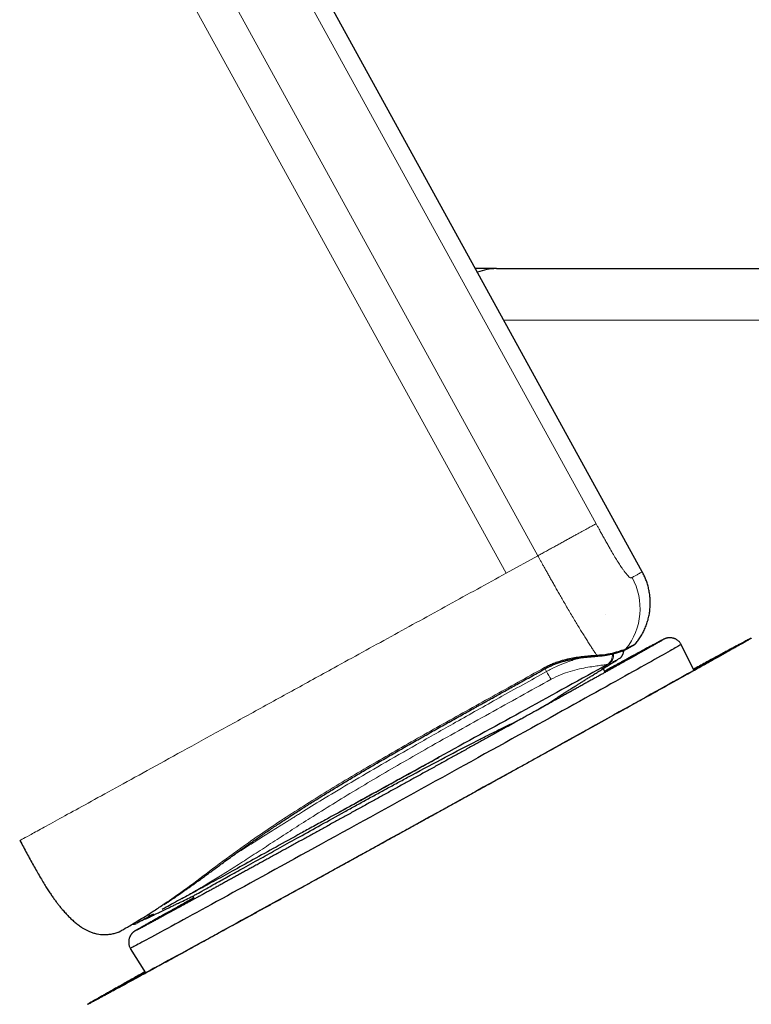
# Model space of a CAD drawing. Header units: millimetres. Extents: x 8 to 1023, y 12 to 832.
# Tile 4 of 256: x 202 to 231, y 608 to 646. Entities that reach past the tile are written whole.
import ezdxf

# ---------------------------------------------------------------- set-up
doc = ezdxf.new("R2010")
doc.units = ezdxf.units.MM

msp = doc.modelspace()

# ---------------------------------------------------------------- linework, layer by layer
at = {"color": 7, "linetype": 'Continuous', "lineweight": 30}
for p, q in [((226.468, 624.857), (173.456, 721.241)), ((220.809, 636.621), (265.309, 636.621)), ((225.051, 623.198), (225.051, 623.198)), ((228.472, 621.041), (227.974, 622.044)), ((225.548, 621.477), (225.535, 621.47)), ((225.762, 621.813), (225.768, 621.816)), ((225.034, 620.964), (224.956, 621.105)), ((225.205, 621.304), (225.151, 621.277)), ((222.4, 619.5), (222.601, 619.626)), ((209.1, 612.169), (209.04, 612.278)), ((207.113, 611.359), (207.187, 611.4)), ((206.612, 610.253), (207.196, 609.297))]:
    msp.add_line(p, q, dxfattribs=at)
at = {"color": 8, "linetype": 'Continuous', "lineweight": 0}
for p, q in [((172.869, 720.918), (224.676, 626.725)), ((170.612, 719.677), (222.419, 625.484)), ((221.187, 624.806), (169.38, 718.999)), ((267.309, 634.621), (221.097, 634.621)), ((222.419, 625.484), (221.187, 624.806)), ((222.754, 620.994), (222.696, 621.099))]:
    msp.add_line(p, q, dxfattribs=at)
at = {"color": 7, "linetype": 'Continuous', "lineweight": 30, "flags": 128}
for points in [[(227.974, 622.044), (227.971, 622.041), (227.961, 622.035), (227.944, 622.024), (227.919, 622.009), (227.887, 621.99), (227.847, 621.967), (227.801, 621.94), (227.747, 621.909), (227.686, 621.874), (227.618, 621.835), (227.543, 621.792), (227.46, 621.746), (227.371, 621.696), (227.275, 621.641), (227.172, 621.583), (227.063, 621.522), (226.946, 621.456), (226.823, 621.387), (226.694, 621.315), (226.558, 621.239), (226.415, 621.159), (226.267, 621.076), (226.112, 620.989), (225.951, 620.9), (225.785, 620.807), (225.612, 620.71), (225.434, 620.611), (225.25, 620.509), (225.061, 620.403), (224.866, 620.295), (224.666, 620.184), (224.462, 620.07), (224.252, 619.953), (224.037, 619.834), (223.818, 619.713), (223.595, 619.588), (223.367, 619.462), (223.135, 619.333), (222.899, 619.202), (222.659, 619.069), (222.415, 618.934), (222.168, 618.797), (221.918, 618.658), (221.664, 618.518), (221.407, 618.376), (221.148, 618.232), (220.886, 618.087), (220.621, 617.94), (220.354, 617.793), (220.086, 617.644), (219.815, 617.494), (219.542, 617.344), (219.268, 617.192), (218.993, 617.04), (218.716, 616.887), (218.438, 616.734), (218.16, 616.58), (217.881, 616.426), (217.602, 616.271), (217.322, 616.117), (217.043, 615.963), (216.763, 615.809), (216.484, 615.655), (216.205, 615.501)], [(228.457, 621.071), (228.509, 621.099), (228.616, 621.157), (228.715, 621.21), (228.806, 621.259), (228.89, 621.304), (228.966, 621.345), (229.035, 621.382), (229.096, 621.414), (229.149, 621.442), (229.195, 621.466), (229.232, 621.485), (229.262, 621.501), (229.284, 621.511), (229.299, 621.518), (229.305, 621.52), (229.304, 621.518), (229.294, 621.511), (229.277, 621.501), (229.252, 621.485), (229.219, 621.466), (229.178, 621.442), (229.13, 621.414), (229.074, 621.382), (229.01, 621.345), (228.938, 621.304), (228.859, 621.259), (228.772, 621.21), (228.678, 621.157), (228.576, 621.099), (228.467, 621.038), (228.35, 620.972), (228.227, 620.903), (228.096, 620.83), (227.958, 620.752), (227.814, 620.671), (227.662, 620.586), (227.504, 620.498), (227.339, 620.406), (227.167, 620.31), (226.989, 620.211), (226.805, 620.108), (226.615, 620.002), (226.419, 619.893), (226.216, 619.78), (226.008, 619.664), (225.795, 619.545), (225.576, 619.424), (225.352, 619.299), (225.122, 619.171), (224.888, 619.041), (224.648, 618.908), (224.404, 618.773), (224.156, 618.635), (223.903, 618.495), (223.646, 618.352), (223.385, 618.207), (223.12, 618.06), (222.852, 617.912), (222.58, 617.761), (222.304, 617.609), (222.026, 617.455), (221.745, 617.299), (221.461, 617.142), (221.175, 616.983), (220.887, 616.824), (220.596, 616.663), (220.303, 616.501), (220.009, 616.339), (219.713, 616.175), (219.416, 616.011), (219.118, 615.846), (218.819, 615.681), (218.519, 615.515), (218.219, 615.35), (217.919, 615.184)], [(225.017, 620.996), (225.067, 621.023), (225.194, 621.092), (225.315, 621.158), (225.43, 621.22), (225.54, 621.28), (225.643, 621.336), (225.741, 621.389), (225.833, 621.439), (225.919, 621.485), (225.999, 621.528), (226.072, 621.568), (226.14, 621.604), (226.201, 621.637), (226.256, 621.666), (226.305, 621.692), (226.347, 621.714), (226.383, 621.733), (226.413, 621.748), (226.436, 621.76), (226.453, 621.768), (226.463, 621.773), (226.467, 621.774), (226.465, 621.771), (226.456, 621.765), (226.44, 621.756), (226.418, 621.743), (226.39, 621.726), (226.355, 621.706), (226.314, 621.682), (226.267, 621.655), (226.213, 621.624), (226.153, 621.59), (226.088, 621.553)], [(224.893, 621.084), (224.893, 621.084), (224.894, 621.084), (224.898, 621.086), (224.903, 621.089), (224.913, 621.096), (224.927, 621.104), (224.945, 621.116), (224.961, 621.126), (224.979, 621.137), (224.989, 621.144), (225, 621.151), (225.011, 621.158), (225.022, 621.165), (225.032, 621.171), (225.042, 621.177), (225.059, 621.188), (225.074, 621.198), (225.086, 621.205), (225.095, 621.211), (225.102, 621.216), (225.106, 621.218), (225.107, 621.219), (225.107, 621.219)], [(216.205, 615.501), (215.928, 615.348), (215.651, 615.195), (215.375, 615.043), (215.101, 614.892), (214.828, 614.742), (214.557, 614.592), (214.287, 614.444), (214.02, 614.297), (213.755, 614.151), (213.492, 614.006), (213.232, 613.863), (212.975, 613.722), (212.721, 613.582), (212.47, 613.444), (212.222, 613.308), (211.978, 613.174), (211.737, 613.041), (211.5, 612.911), (211.267, 612.783), (211.038, 612.658), (210.814, 612.535), (210.594, 612.414), (210.378, 612.296), (210.168, 612.18), (209.962, 612.068), (209.761, 611.958), (209.565, 611.851), (209.375, 611.746), (209.19, 611.645), (209.011, 611.547), (208.837, 611.452), (208.669, 611.361), (208.507, 611.272), (208.351, 611.187), (208.201, 611.106), (208.058, 611.027), (207.92, 610.953), (207.79, 610.882), (207.665, 610.814), (207.547, 610.75), (207.436, 610.69), (207.332, 610.634), (207.235, 610.581), (207.144, 610.532), (207.06, 610.487), (206.984, 610.446), (206.914, 610.409), (206.852, 610.376), (206.796, 610.346), (206.748, 610.321), (206.707, 610.3), (206.674, 610.282), (206.647, 610.269), (206.628, 610.26), (206.617, 610.255), (206.612, 610.253), (206.612, 610.253)], [(217.919, 615.184), (217.618, 615.018), (217.318, 614.852), (217.018, 614.687), (216.718, 614.522), (216.42, 614.357), (216.122, 614.193), (215.825, 614.029), (215.53, 613.866), (215.236, 613.705), (214.944, 613.544), (214.655, 613.384), (214.367, 613.226), (214.082, 613.069), (213.799, 612.913), (213.519, 612.759), (213.242, 612.607), (212.968, 612.456), (212.697, 612.307), (212.43, 612.16), (212.167, 612.016), (211.907, 611.873), (211.652, 611.733), (211.4, 611.595), (211.154, 611.459), (210.911, 611.327), (210.674, 611.196), (210.441, 611.069), (210.214, 610.944), (209.991, 610.822), (209.774, 610.703), (209.563, 610.588), (209.357, 610.475), (209.157, 610.366), (208.963, 610.26), (208.775, 610.157), (208.594, 610.058), (208.418, 609.962), (208.249, 609.87), (208.087, 609.781), (207.931, 609.696), (207.782, 609.615), (207.64, 609.538), (207.505, 609.465), (207.377, 609.395), (207.256, 609.33), (207.142, 609.268), (207.036, 609.211), (206.937, 609.158), (206.846, 609.108), (206.762, 609.063), (206.686, 609.023), (206.617, 608.986), (206.556, 608.954), (206.503, 608.926), (206.457, 608.902), (206.419, 608.882), (206.389, 608.867), (206.367, 608.856), (206.353, 608.85), (206.347, 608.848), (206.348, 608.85), (206.358, 608.856), (206.375, 608.867), (206.4, 608.882), (206.433, 608.902), (206.474, 608.926), (206.522, 608.954), (206.578, 608.986), (206.642, 609.023), (206.714, 609.063), (206.793, 609.108), (206.88, 609.158), (206.974, 609.211), (207.076, 609.268), (207.178, 609.326)], [(208.035, 611.588), (207.971, 611.554), (207.91, 611.521), (207.855, 611.492), (207.806, 611.466), (207.764, 611.444), (207.728, 611.425), (207.698, 611.41), (207.675, 611.398), (207.658, 611.39), (207.648, 611.385), (207.644, 611.384), (207.647, 611.387), (207.656, 611.393), (207.671, 611.403), (207.693, 611.416), (207.721, 611.432), (207.756, 611.453), (207.797, 611.476), (207.845, 611.504), (207.898, 611.534), (207.958, 611.569), (208.025, 611.606), (208.097, 611.647), (208.176, 611.692), (208.26, 611.739), (208.351, 611.79), (208.448, 611.845), (208.55, 611.902), (208.658, 611.963), (208.773, 612.027), (208.892, 612.094), (209.018, 612.164), (209.081, 612.2)]]:
    msp.add_lwpolyline(points, dxfattribs=at)
at = {"color": 7, "linetype": 'Continuous', "lineweight": 30}
for centre, radius, start, end in [((220.809, 634.621), 2, 90, 111.5435), ((290.998, 501.53), 136.48, 117.87317, 118.91198), ((274.759, 493.115), 136.001, 118.87769, 119.92295)]:
    msp.add_arc(centre, radius, start, end, dxfattribs=at)
at = {"color": 8, "linetype": 'Continuous', "lineweight": 0}
for centre, radius, start, end in [((223.883, 623.434), 2.5, 321.2398, 28.8552), ((225.632, 621.977), 0.199, 275.4417, 321.1802), ((224.908, 621.612), 0.4, 298.9863, 9.1292), ((222.792, 621.198), 0.151, 205.2278, 224.2854), ((228.108, 623.92), 6.101, 208.656, 211.9533)]:
    msp.add_arc(centre, radius, start, end, dxfattribs=at)
at = {"color": 7, "linetype": 'Continuous', "lineweight": 30}
for points, knots in [([(220.805, 636.621), (220.761, 636.621), (220.618, 636.621), (220.367, 636.621), (220.142, 636.621), (220.016, 636.621), (219.997, 636.621)], [0, 0, 0, 0, 0.167418, 0.549461, 0.931326, 1, 1, 1, 1]), ([(226.223, 622.084), (226.258, 622.128), (226.331, 622.222), (226.43, 622.377), (226.521, 622.545), (226.6, 622.72), (226.665, 622.902), (226.715, 623.089), (226.752, 623.278), (226.773, 623.469), (226.78, 623.659), (226.772, 623.847), (226.751, 624.031), (226.716, 624.211), (226.67, 624.384), (226.613, 624.55), (226.546, 624.708), (226.494, 624.808), (226.468, 624.857)], [0, 0, 0, 0, 0.057322, 0.121384, 0.186068, 0.251191, 0.316563, 0.381991, 0.447279, 0.512235, 0.576673, 0.640415, 0.703294, 0.765159, 0.825873, 0.885316, 0.943387, 1, 1, 1, 1]), ([(230.695, 622.287), (230.694, 622.286), (230.694, 622.284), (230.674, 622.272), (230.64, 622.251), (230.59, 622.221), (230.525, 622.184), (230.446, 622.138), (230.353, 622.085), (230.245, 622.024), (230.123, 621.954), (229.984, 621.876), (229.831, 621.789), (229.663, 621.695), (229.481, 621.592), (229.285, 621.482), (229.075, 621.365), (228.852, 621.24), (228.616, 621.108), (228.367, 620.969), (228.105, 620.823), (227.832, 620.67), (227.548, 620.512), (227.255, 620.349), (226.952, 620.18), (226.639, 620.006), (226.314, 619.826), (225.976, 619.638), (225.627, 619.444), (225.268, 619.245), (224.901, 619.041), (224.524, 618.832), (224.14, 618.619), (223.749, 618.402), (223.351, 618.182), (222.947, 617.957), (222.536, 617.73), (222.12, 617.5), (221.701, 617.268), (221.281, 617.035), (220.858, 616.802), (220.433, 616.566), (220.001, 616.328), (219.564, 616.086), (219.122, 615.842), (218.678, 615.597), (218.233, 615.351), (217.788, 615.105), (217.342, 614.86), (216.898, 614.614), (216.455, 614.37), (216.014, 614.127), (215.575, 613.885), (215.138, 613.644), (214.708, 613.407), (214.283, 613.173), (213.866, 612.943), (213.452, 612.716), (213.042, 612.49), (212.634, 612.265), (212.229, 612.043), (211.832, 611.824), (211.441, 611.61), (211.059, 611.4), (210.684, 611.194), (210.442, 611.061), (210.321, 610.995)], [0, 0, 0, 0, 0.012874, 0.028572, 0.04428, 0.059996, 0.075719, 0.091166, 0.106617, 0.12207, 0.137525, 0.153296, 0.169067, 0.184838, 0.200608, 0.216378, 0.232146, 0.247913, 0.263644, 0.279373, 0.295102, 0.310828, 0.326554, 0.341997, 0.35744, 0.372881, 0.388322, 0.404077, 0.419831, 0.435585, 0.451338, 0.467091, 0.482843, 0.498596, 0.514314, 0.530032, 0.54575, 0.561469, 0.577188, 0.592627, 0.608067, 0.623507, 0.638948, 0.654705, 0.670464, 0.686223, 0.701984, 0.717746, 0.73351, 0.749275, 0.765007, 0.780741, 0.796475, 0.812211, 0.827947, 0.843403, 0.858859, 0.874313, 0.889767, 0.905533, 0.921295, 0.937053, 0.952804, 0.968547, 0.98428, 1, 1, 1, 1]), ([(227.974, 622.044), (227.966, 622.058), (227.951, 622.084), (227.923, 622.121), (227.893, 622.154), (227.86, 622.185), (227.826, 622.211), (227.789, 622.235), (227.752, 622.254), (227.714, 622.271), (227.676, 622.283), (227.638, 622.293), (227.6, 622.299), (227.565, 622.302), (227.531, 622.303), (227.501, 622.302), (227.474, 622.299), (227.45, 622.295), (227.429, 622.291), (227.412, 622.287), (227.396, 622.283), (227.382, 622.279), (227.37, 622.274), (227.358, 622.27), (227.348, 622.266), (227.338, 622.262), (227.328, 622.258), (227.318, 622.253), (227.306, 622.248), (227.288, 622.239), (227.266, 622.228), (227.238, 622.214), (227.209, 622.199), (227.177, 622.182), (227.141, 622.163), (227.102, 622.143), (227.059, 622.12), (227.013, 622.095), (226.963, 622.069), (226.91, 622.04), (226.853, 622.01), (226.792, 621.977), (226.728, 621.942), (226.66, 621.906), (226.589, 621.867), (226.514, 621.827), (226.436, 621.784), (226.354, 621.74), (226.269, 621.694), (226.18, 621.646), (226.088, 621.596), (225.992, 621.544), (225.893, 621.49), (225.791, 621.434), (225.686, 621.377), (225.577, 621.318), (225.465, 621.257), (225.35, 621.194), (225.232, 621.129), (225.119, 621.067), (225.044, 621.026), (225.01, 621.008)], [0, 0, 0, 0, 0.005409, 0.010841, 0.016182, 0.021435, 0.026603, 0.031683, 0.036675, 0.041573, 0.046368, 0.051047, 0.055587, 0.059949, 0.064085, 0.067943, 0.071509, 0.074827, 0.077995, 0.081135, 0.084369, 0.087815, 0.091636, 0.096017, 0.101192, 0.107468, 0.115289, 0.125349, 0.138891, 0.158734, 0.196677, 0.224991, 0.252086, 0.280755, 0.30865, 0.336125, 0.363355, 0.390429, 0.417399, 0.444296, 0.47114, 0.497945, 0.52472, 0.551473, 0.578207, 0.604927, 0.631635, 0.658333, 0.685024, 0.711708, 0.738387, 0.76506, 0.79173, 0.818397, 0.84506, 0.871721, 0.89838, 0.925037, 0.951692, 0.978345, 1, 1, 1, 1]), ([(230.695, 622.287), (230.693, 622.287), (230.687, 622.285), (230.66, 622.272), (230.618, 622.251), (230.561, 622.221), (230.49, 622.184), (230.403, 622.138), (230.303, 622.085), (230.189, 622.024), (230.059, 621.954), (229.915, 621.876), (229.754, 621.789), (229.58, 621.695), (229.391, 621.592), (229.188, 621.482), (228.972, 621.365), (228.742, 621.239), (228.568, 621.145), (228.468, 621.09), (228.452, 621.081)], [0, 0, 0, 0, 0.05824, 0.116526, 0.174851, 0.233207, 0.291586, 0.348942, 0.40631, 0.463688, 0.521072, 0.57963, 0.638188, 0.696746, 0.755302, 0.813853, 0.872401, 0.930943, 0.989352, 1, 1, 1, 1]), ([(227.254, 622.214), (227.254, 622.214), (227.254, 622.214), (227.253, 622.213), (227.248, 622.211), (227.24, 622.206), (227.228, 622.198), (227.211, 622.188), (227.19, 622.176), (227.165, 622.161), (227.135, 622.144), (227.101, 622.125), (227.063, 622.103), (227.021, 622.079), (226.976, 622.053), (226.926, 622.025), (226.872, 621.994), (226.815, 621.962), (226.754, 621.927), (226.69, 621.891), (226.621, 621.852), (226.549, 621.812), (226.474, 621.769), (226.395, 621.725), (226.312, 621.678), (226.226, 621.63), (226.136, 621.58), (226.043, 621.528), (225.947, 621.474), (225.847, 621.418), (225.744, 621.36), (225.638, 621.301), (225.528, 621.239), (225.415, 621.177), (225.299, 621.112), (225.18, 621.045), (225.058, 620.977), (224.933, 620.908), (224.805, 620.836), (224.674, 620.763), (224.54, 620.689), (224.404, 620.613), (224.264, 620.535), (224.122, 620.456), (223.977, 620.375), (223.83, 620.294), (223.68, 620.21), (223.527, 620.125), (223.373, 620.039), (223.215, 619.952), (223.056, 619.864), (222.894, 619.774), (222.73, 619.683), (222.564, 619.59), (222.396, 619.497), (222.225, 619.403), (222.053, 619.307), (221.879, 619.211), (221.703, 619.113), (221.526, 619.015), (221.346, 618.916), (221.166, 618.815), (220.983, 618.714), (220.799, 618.612), (220.614, 618.51), (220.427, 618.407), (220.239, 618.303), (220.05, 618.198), (219.86, 618.093), (219.669, 617.987), (219.476, 617.88), (219.283, 617.774), (219.089, 617.666), (218.894, 617.559), (218.699, 617.451), (218.503, 617.342), (218.306, 617.234), (218.109, 617.125), (217.911, 617.016), (217.713, 616.906), (217.515, 616.797), (217.317, 616.687), (217.119, 616.578), (216.92, 616.468), (216.722, 616.359), (216.524, 616.25), (216.326, 616.14), (216.128, 616.031), (215.931, 615.922), (215.734, 615.814), (215.537, 615.705), (215.341, 615.597), (215.146, 615.49), (214.951, 615.383), (214.758, 615.276), (214.565, 615.17), (214.373, 615.064), (214.182, 614.959), (213.992, 614.854), (213.803, 614.75), (213.616, 614.647), (213.429, 614.544), (213.244, 614.443), (213.061, 614.342), (212.879, 614.242), (212.699, 614.143), (212.52, 614.044), (212.343, 613.947), (212.168, 613.851), (211.994, 613.755), (211.823, 613.661), (211.653, 613.568), (211.485, 613.476), (211.352, 613.403), (211.246, 613.344), (211.14, 613.286), (211.005, 613.212), (210.846, 613.125), (210.689, 613.039), (210.535, 612.954), (210.383, 612.871), (210.234, 612.789), (210.087, 612.709), (209.943, 612.63), (209.801, 612.553), (209.663, 612.477), (209.527, 612.402), (209.394, 612.329), (209.264, 612.258), (209.136, 612.189), (209.012, 612.121), (208.891, 612.055), (208.772, 611.99), (208.657, 611.927), (208.545, 611.866), (208.437, 611.807), (208.331, 611.749), (208.229, 611.694), (208.13, 611.64), (208.035, 611.588), (207.942, 611.538), (207.854, 611.49), (207.768, 611.443), (207.687, 611.399), (207.609, 611.357), (207.534, 611.316), (207.463, 611.278), (207.396, 611.242), (207.332, 611.207), (207.272, 611.175), (207.216, 611.145), (207.163, 611.117), (207.114, 611.091), (207.069, 611.067), (207.028, 611.045), (206.991, 611.025), (206.958, 611.008), (206.929, 610.993), (206.905, 610.98), (206.885, 610.97), (206.87, 610.962), (206.86, 610.957), (206.855, 610.954), (206.852, 610.953), (206.853, 610.954), (206.853, 610.954)], [0, 0, 0, 0, 0.000043, 0.003326, 0.007232, 0.011749, 0.016801, 0.022268, 0.028029, 0.033986, 0.040072, 0.046242, 0.052468, 0.058733, 0.065025, 0.071336, 0.077661, 0.083997, 0.090341, 0.096692, 0.103047, 0.109406, 0.115768, 0.122133, 0.1285, 0.134869, 0.141239, 0.147611, 0.153984, 0.160357, 0.166731, 0.173106, 0.179482, 0.185858, 0.192234, 0.198611, 0.204989, 0.211366, 0.217744, 0.224122, 0.2305, 0.236879, 0.243258, 0.249637, 0.256016, 0.262395, 0.268774, 0.275154, 0.281533, 0.287913, 0.294292, 0.300672, 0.307052, 0.313432, 0.319812, 0.326192, 0.332572, 0.338952, 0.345332, 0.351713, 0.358093, 0.364473, 0.370853, 0.377234, 0.383614, 0.389995, 0.396375, 0.402756, 0.409136, 0.415517, 0.421897, 0.428278, 0.434658, 0.441039, 0.447419, 0.4538, 0.46018, 0.466561, 0.472942, 0.479322, 0.485703, 0.492084, 0.498464, 0.504845, 0.511225, 0.517606, 0.523987, 0.530367, 0.536748, 0.543128, 0.549509, 0.55589, 0.56227, 0.568651, 0.575031, 0.581412, 0.587792, 0.594173, 0.600553, 0.606934, 0.613314, 0.619695, 0.626075, 0.632456, 0.638836, 0.645216, 0.651597, 0.657977, 0.664357, 0.670737, 0.677117, 0.683498, 0.689878, 0.696258, 0.698923, 0.702281, 0.70866, 0.71504, 0.72142, 0.7278, 0.734179, 0.740559, 0.746938, 0.753317, 0.759696, 0.766075, 0.772454, 0.778832, 0.785211, 0.791589, 0.797967, 0.804345, 0.810722, 0.817099, 0.823476, 0.829852, 0.836228, 0.842603, 0.848977, 0.855351, 0.861724, 0.868096, 0.874467, 0.880836, 0.887204, 0.89357, 0.899933, 0.906294, 0.912651, 0.919004, 0.925351, 0.931691, 0.938022, 0.94434, 0.950642, 0.956921, 0.963167, 0.969366, 0.975492, 0.981507, 0.986759, 0.991619, 0.995934, 0.999591, 1, 1, 1, 1]), ([(224.703, 621.622), (224.852, 621.637), (225.149, 621.666), (225.481, 621.751), (225.703, 621.827), (225.759, 621.844), (225.787, 621.852)], [0, 0, 0, 0, 0.253036, 0.504228, 0.753082, 1, 1, 1, 1]), ([(225.774, 621.819), (225.78, 621.823), (225.793, 621.83), (225.812, 621.84), (225.829, 621.849), (225.844, 621.858), (225.859, 621.866), (225.872, 621.873), (225.883, 621.879), (225.894, 621.885), (225.903, 621.89), (225.912, 621.895), (225.92, 621.9), (225.929, 621.904), (225.937, 621.909), (225.945, 621.913), (225.953, 621.918), (225.961, 621.922), (225.968, 621.926), (225.982, 621.933), (226, 621.943), (226.021, 621.955), (226.042, 621.966), (226.059, 621.976), (226.073, 621.984), (226.085, 621.99), (226.096, 621.996), (226.106, 622.002), (226.115, 622.007), (226.123, 622.011), (226.128, 622.014), (226.132, 622.016), (226.134, 622.017), (226.136, 622.019), (226.139, 622.02), (226.141, 622.021), (226.143, 622.022), (226.146, 622.024), (226.148, 622.025), (226.149, 622.026), (226.151, 622.027), (226.152, 622.027), (226.153, 622.028), (226.154, 622.028), (226.154, 622.028), (226.154, 622.028)], [0, 0, 0, 0, 0.027597, 0.053816, 0.078655, 0.102116, 0.124198, 0.144901, 0.163158, 0.18019, 0.195996, 0.210576, 0.223931, 0.239193, 0.253659, 0.268228, 0.2829, 0.297674, 0.312552, 0.327533, 0.375001, 0.422836, 0.470671, 0.518506, 0.553295, 0.588084, 0.622872, 0.657375, 0.690544, 0.722285, 0.752599, 0.762836, 0.774122, 0.786742, 0.800696, 0.815983, 0.832295, 0.849893, 0.868778, 0.888949, 0.910857, 0.934104, 0.95869, 0.984615, 1, 1, 1, 1]), ([(226.152, 622.028), (226.166, 622.035), (226.193, 622.05), (226.213, 622.073), (226.223, 622.083)], [0, 0, 0, 0, 0.522426, 1, 1, 1, 1]), ([(222.605, 619.619), (222.618, 619.628), (222.654, 619.65), (222.72, 619.692), (222.798, 619.741), (222.878, 619.792), (222.957, 619.843), (223.035, 619.893), (223.103, 619.938), (223.161, 619.975), (223.205, 620.004), (223.241, 620.028), (223.267, 620.045), (223.286, 620.057), (223.301, 620.067), (223.315, 620.076), (223.33, 620.086), (223.344, 620.095), (223.355, 620.102), (223.36, 620.105), (223.359, 620.105), (223.365, 620.108), (223.374, 620.115), (223.39, 620.125), (223.412, 620.139), (223.441, 620.158), (223.476, 620.18), (223.52, 620.208), (223.572, 620.241), (223.634, 620.28), (223.704, 620.323), (223.782, 620.372), (223.867, 620.425), (223.96, 620.483), (224.059, 620.545), (224.166, 620.613), (224.281, 620.685), (224.405, 620.762), (224.537, 620.845), (224.678, 620.933), (224.826, 621.026), (224.981, 621.123), (225.143, 621.225), (225.312, 621.33), (225.443, 621.412), (225.519, 621.458), (225.536, 621.468)], [0, 0, 0, 0, 0.009386, 0.02512, 0.041383, 0.056664, 0.071126, 0.084973, 0.098439, 0.10733, 0.11547, 0.12227, 0.126512, 0.13005, 0.132932, 0.135374, 0.13987, 0.143945, 0.147718, 0.152232, 0.157034, 0.162902, 0.169931, 0.180665, 0.193381, 0.208099, 0.224833, 0.24359, 0.267008, 0.29298, 0.321509, 0.352599, 0.386255, 0.421809, 0.45984, 0.50035, 0.543339, 0.589658, 0.63855, 0.690015, 0.744054, 0.800668, 0.858777, 0.919368, 0.98244, 1, 1, 1, 1]), ([(222.656, 621.134), (222.712, 621.164), (222.824, 621.224), (222.998, 621.3), (223.204, 621.377), (223.442, 621.449), (223.709, 621.511), (223.972, 621.557), (224.228, 621.589), (224.474, 621.611), (224.627, 621.618), (224.703, 621.622)], [0, 0, 0, 0, 0.0830125, 0.16548, 0.2477888, 0.3714938, 0.4959758, 0.6213514, 0.7474309, 0.8738174, 1, 1, 1, 1]), ([(222.684, 621.093), (222.719, 621.111), (222.791, 621.151), (222.909, 621.207), (223.038, 621.262), (223.18, 621.315), (223.334, 621.366), (223.484, 621.408), (223.627, 621.444), (223.762, 621.473), (223.901, 621.498), (224.044, 621.521), (224.189, 621.54), (224.337, 621.556), (224.486, 621.569), (224.583, 621.576), (224.633, 621.579)], [0, 0, 0, 0, 0.0538, 0.112884, 0.17728, 0.247007, 0.322073, 0.402477, 0.46629, 0.533111, 0.602955, 0.675855, 0.751874, 0.831117, 0.913746, 1, 1, 1, 1]), ([(224.633, 621.58), (224.671, 621.583), (224.748, 621.589), (224.856, 621.6), (224.954, 621.613), (225.04, 621.625), (225.115, 621.638), (225.179, 621.649), (225.234, 621.66), (225.279, 621.67), (225.318, 621.679), (225.352, 621.687), (225.381, 621.695), (225.408, 621.702), (225.432, 621.708), (225.454, 621.714), (225.474, 621.72), (225.495, 621.726), (225.516, 621.733), (225.539, 621.74), (225.564, 621.748), (225.588, 621.757), (225.611, 621.765), (225.63, 621.772), (225.645, 621.777), (225.649, 621.778), (225.65, 621.779)], [0, 0, 0, 0, 0.064302, 0.129783, 0.190446, 0.246241, 0.297143, 0.343143, 0.384248, 0.420471, 0.451922, 0.480791, 0.508017, 0.533603, 0.557556, 0.579889, 0.600608, 0.621425, 0.647898, 0.680435, 0.719, 0.763546, 0.814014, 0.870325, 0.932371, 1, 1, 1, 1]), ([(225.559, 621.483), (225.57, 621.49), (225.59, 621.503), (225.619, 621.526), (225.644, 621.551), (225.666, 621.576), (225.684, 621.601), (225.698, 621.623), (225.708, 621.642), (225.716, 621.658), (225.722, 621.673), (225.733, 621.701), (225.745, 621.745), (225.752, 621.785), (225.752, 621.807), (225.752, 621.808)], [0, 0, 0, 0, 0.165077, 0.312574, 0.442462, 0.554729, 0.649394, 0.72654, 0.773025, 0.809963, 0.837762, 0.857465, 0.925952, 0.995814, 1, 1, 1, 1]), ([(225.671, 621.782), (225.675, 621.782), (225.692, 621.785), (225.717, 621.793), (225.749, 621.805), (225.767, 621.815), (225.776, 621.82)], [0, 0, 0, 0, 0.090008, 0.359888, 0.663319, 1, 1, 1, 1]), ([(207.932, 611.954), (207.942, 611.961), (207.97, 611.979), (208.014, 612.008), (208.057, 612.037), (208.092, 612.06), (208.12, 612.079), (208.15, 612.099), (208.185, 612.123), (208.228, 612.152), (208.279, 612.186), (208.334, 612.224), (208.393, 612.264), (208.454, 612.306), (208.53, 612.358), (208.621, 612.422), (208.73, 612.498), (208.843, 612.578), (208.957, 612.659), (209.069, 612.74), (209.181, 612.82), (209.307, 612.912), (209.448, 613.015), (209.608, 613.133), (209.773, 613.254), (209.947, 613.382), (210.129, 613.515), (210.332, 613.664), (210.553, 613.825), (210.792, 613.997), (211.033, 614.169), (211.311, 614.365), (211.632, 614.587), (211.997, 614.836), (212.371, 615.087), (212.754, 615.339), (213.144, 615.592), (213.54, 615.844), (213.956, 616.104), (214.391, 616.372), (214.846, 616.648), (215.306, 616.924), (215.771, 617.2), (216.251, 617.481), (216.744, 617.766), (217.251, 618.057), (217.761, 618.348), (218.273, 618.637), (218.783, 618.924), (219.205, 619.159), (219.537, 619.344), (219.78, 619.48), (219.982, 619.592), (220.147, 619.683), (220.278, 619.757), (220.421, 619.836), (220.574, 619.921), (220.746, 620.016), (220.936, 620.122), (221.146, 620.238), (221.37, 620.362), (221.607, 620.494), (221.857, 620.633), (222.121, 620.779), (222.398, 620.933), (222.587, 621.039), (222.684, 621.093)], [0, 0, 0, 0, 0.00367, 0.009883, 0.015147, 0.018619, 0.02158, 0.024795, 0.028465, 0.033427, 0.039033, 0.045107, 0.051374, 0.057832, 0.064481, 0.075031, 0.086035, 0.097376, 0.108475, 0.119255, 0.129714, 0.139841, 0.154261, 0.168234, 0.182592, 0.197385, 0.212612, 0.228271, 0.247083, 0.265684, 0.284016, 0.302068, 0.327928, 0.353697, 0.379512, 0.405333, 0.431131, 0.456889, 0.482594, 0.510839, 0.539067, 0.567296, 0.595544, 0.623806, 0.653808, 0.68383, 0.713857, 0.743885, 0.773841, 0.80328, 0.817567, 0.831706, 0.845708, 0.852715, 0.860354, 0.868626, 0.87753, 0.887066, 0.898453, 0.910624, 0.923579, 0.937314, 0.951827, 0.967115, 0.983174, 1, 1, 1, 1]), ([(225.149, 621.279), (224.085, 620.693), (221.957, 619.523), (219.831, 618.354), (218.768, 617.769)], [0, 0, 0, 0, 0.500018, 1, 1, 1, 1]), ([(209.04, 612.278), (209.046, 612.281), (209.06, 612.289), (209.192, 612.363), (209.466, 612.517), (209.887, 612.751), (210.42, 613.048), (211.02, 613.382), (211.7, 613.76), (212.428, 614.165), (213.177, 614.581), (214.012, 615.045), (214.749, 615.455), (215.348, 615.787), (215.782, 616.026), (216.219, 616.265), (216.657, 616.504), (217.095, 616.741), (217.82, 617.132), (218.826, 617.666), (219.688, 618.12), (220.166, 618.363), (220.304, 618.432), (220.527, 618.543), (220.848, 618.701), (221.24, 618.893), (221.588, 619.062), (221.785, 619.162), (221.857, 619.198)], [0, 0, 0, 0, 0.0404365, 0.0903878, 0.1498482, 0.2188111, 0.2700962, 0.325608, 0.3853452, 0.4329374, 0.4829078, 0.5352561, 0.5899818, 0.6150541, 0.6400397, 0.6649389, 0.6897516, 0.7144781, 0.7391185, 0.8124525, 0.8850188, 0.8907081, 0.8990442, 0.9100273, 0.9314638, 0.9588542, 0.9850258, 1, 1, 1, 1]), ([(218.768, 617.769), (218.325, 617.524), (217.482, 617.059), (216.29, 616.397), (215.431, 615.925), (214.867, 615.616), (214.556, 615.446), (214.261, 615.284), (213.981, 615.131), (213.717, 614.986), (213.468, 614.85), (212.981, 614.581), (212.275, 614.189), (211.383, 613.696), (210.568, 613.247), (209.833, 612.845), (209.17, 612.483), (208.798, 612.277), (208.613, 612.175)], [0, 0, 0, 0, 0.118807, 0.225733, 0.320853, 0.350246, 0.378318, 0.405075, 0.430524, 0.454673, 0.477531, 0.499111, 0.590321, 0.67729, 0.760811, 0.841775, 0.921159, 1, 1, 1, 1]), ([(214.643, 615.5), (214.697, 615.53), (214.888, 615.635), (215.253, 615.836), (215.737, 616.102), (216.259, 616.389), (216.781, 616.677), (217.305, 616.965), (217.83, 617.253), (218.256, 617.488), (218.507, 617.626), (218.583, 617.668)], [0, 0, 0, 0, 0.041702, 0.147327, 0.279843, 0.412388, 0.544949, 0.677495, 0.809993, 0.942483, 1, 1, 1, 1]), ([(202.335, 614.437), (202.38, 614.353), (202.468, 614.188), (202.599, 613.944), (202.728, 613.705), (202.855, 613.474), (202.98, 613.25), (203.103, 613.037), (203.224, 612.834), (203.337, 612.652), (203.442, 612.488), (203.538, 612.344), (203.629, 612.213), (203.716, 612.092), (203.8, 611.98), (203.886, 611.87), (203.983, 611.752), (204.093, 611.626), (204.216, 611.494), (204.344, 611.37), (204.475, 611.254), (204.61, 611.148), (204.733, 611.063), (204.847, 610.996), (204.952, 610.941), (205.068, 610.889), (205.195, 610.845), (205.325, 610.812), (205.456, 610.792), (205.588, 610.783), (205.727, 610.788), (205.873, 610.806), (206.027, 610.84), (206.13, 610.875), (206.183, 610.892)], [0, 0, 0, 0, 0.050073, 0.098666, 0.146187, 0.192626, 0.237744, 0.281194, 0.322606, 0.36164, 0.39443, 0.424918, 0.452993, 0.478586, 0.502944, 0.527307, 0.551616, 0.583657, 0.615364, 0.646612, 0.677294, 0.707325, 0.736977, 0.756275, 0.777097, 0.799343, 0.822951, 0.847921, 0.869835, 0.892867, 0.91718, 0.942985, 0.970517, 1, 1, 1, 1]), ([(206.155, 610.883), (206.172, 610.892), (206.206, 610.91), (206.475, 611.06), (206.902, 611.315), (207.375, 611.603), (207.751, 611.858), (207.881, 611.946)], [0, 0, 0, 0, 0.219166, 0.440246, 0.661637, 0.883365, 1, 1, 1, 1]), ([(209.076, 612.213), (209.067, 612.208), (209.016, 612.18), (208.926, 612.13), (208.807, 612.063), (208.69, 611.998), (208.577, 611.935), (208.467, 611.873), (208.36, 611.813), (208.256, 611.756), (208.156, 611.699), (208.059, 611.645), (207.965, 611.593), (207.875, 611.542), (207.788, 611.493), (207.705, 611.446), (207.625, 611.401), (207.549, 611.358), (207.476, 611.317), (207.407, 611.278), (207.341, 611.241), (207.279, 611.206), (207.22, 611.173), (207.165, 611.142), (207.114, 611.113), (207.066, 611.086), (207.022, 611.06), (206.982, 611.037), (206.945, 611.016), (206.912, 610.997), (206.882, 610.979), (206.855, 610.963), (206.83, 610.949), (206.811, 610.937), (206.795, 610.927), (206.783, 610.919), (206.773, 610.912), (206.764, 610.906), (206.754, 610.899), (206.744, 610.891), (206.734, 610.883), (206.722, 610.873), (206.71, 610.862), (206.696, 610.849), (206.681, 610.833), (206.665, 610.815), (206.648, 610.793), (206.629, 610.766), (206.611, 610.736), (206.594, 610.701), (206.578, 610.663), (206.566, 610.623), (206.557, 610.581), (206.551, 610.538), (206.549, 610.494), (206.551, 610.45), (206.557, 610.406), (206.567, 610.362), (206.582, 610.317), (206.598, 610.28), (206.609, 610.26), (206.613, 610.254)], [0, 0, 0, 0, 0.00566, 0.032272, 0.058885, 0.0855, 0.112116, 0.138733, 0.165353, 0.191974, 0.218598, 0.245225, 0.271854, 0.298488, 0.325125, 0.351768, 0.378416, 0.405072, 0.431736, 0.45841, 0.485097, 0.5118, 0.538523, 0.56527, 0.592051, 0.618874, 0.645756, 0.67272, 0.699801, 0.727058, 0.754595, 0.782607, 0.811531, 0.842575, 0.862116, 0.878403, 0.887615, 0.895267, 0.901445, 0.906544, 0.91087, 0.914668, 0.918142, 0.921473, 0.924793, 0.928228, 0.931923, 0.935972, 0.940386, 0.945092, 0.949989, 0.955004, 0.960093, 0.965228, 0.970394, 0.97558, 0.980781, 0.985992, 0.991758, 0.997428, 1, 1, 1, 1]), ([(207.189, 611.397), (207.189, 611.397), (207.19, 611.397), (207.193, 611.397), (207.197, 611.398), (207.203, 611.399), (207.21, 611.401), (207.219, 611.404), (207.23, 611.408), (207.241, 611.412), (207.255, 611.417), (207.269, 611.424), (207.285, 611.431), (207.303, 611.439), (207.321, 611.448), (207.341, 611.457), (207.363, 611.467), (207.386, 611.479), (207.41, 611.49), (207.435, 611.503), (207.46, 611.515), (207.483, 611.526), (207.508, 611.538), (207.541, 611.554), (207.584, 611.576), (207.641, 611.603), (207.71, 611.637), (207.792, 611.676), (207.886, 611.722), (207.992, 611.773), (208.11, 611.83), (208.238, 611.892), (208.376, 611.958), (208.644, 612.087), (208.866, 612.194), (209.04, 612.278)], [0, 0, 0, 0, 0.033939, 0.086091, 0.135888, 0.191556, 0.243958, 0.293097, 0.338978, 0.382441, 0.422523, 0.459233, 0.492581, 0.522583, 0.54926, 0.572641, 0.592666, 0.609543, 0.623389, 0.634414, 0.643035, 0.646709, 0.652418, 0.659559, 0.669118, 0.682095, 0.69787, 0.716442, 0.737811, 0.761977, 0.788434, 0.81759, 0.849347, 0.881731, 1, 1, 1, 1]), ([(208.609, 612.182), (208.388, 612.06), (208.101, 611.902), (207.9, 611.792), (207.854, 611.766)], [0, 0, 0, 0, 0.769818, 1, 1, 1, 1]), ([(207.517, 611.581), (207.36, 611.495), (207.045, 611.322), (206.854, 611.216), (206.861, 611.22), (206.864, 611.222)], [0, 0, 0, 0, 0.386902, 0.773965, 1, 1, 1, 1]), ([(206.699, 611.195), (206.701, 611.195), (206.717, 611.193), (206.748, 611.193), (206.794, 611.197), (206.825, 611.205), (206.841, 611.209)], [0, 0, 0, 0, 0.036055, 0.337914, 0.660648, 1, 1, 1, 1]), ([(207.043, 611.318), (207.055, 611.325), (207.079, 611.338), (207.102, 611.351), (207.114, 611.357)], [0, 0, 0, 0, 0.5, 1, 1, 1, 1]), ([(210.321, 610.995), (210.207, 610.932), (209.978, 610.807), (209.646, 610.625), (209.322, 610.447), (209.008, 610.275), (208.705, 610.109), (208.413, 609.949), (208.134, 609.796), (207.864, 609.649), (207.603, 609.507), (207.352, 609.369), (207.11, 609.237), (206.88, 609.112), (206.662, 608.993), (206.456, 608.881), (206.262, 608.776), (206.082, 608.678), (205.914, 608.587), (205.759, 608.503), (205.617, 608.427), (205.489, 608.358), (205.374, 608.297), (205.273, 608.243), (205.188, 608.197), (205.118, 608.161), (205.062, 608.131), (205.017, 608.108), (204.985, 608.092), (204.963, 608.082), (204.959, 608.081), (204.957, 608.08)], [0, 0, 0, 0, 0.035124, 0.070248, 0.105372, 0.140496, 0.17562, 0.210116, 0.244613, 0.279109, 0.313605, 0.348806, 0.384006, 0.419206, 0.454406, 0.489607, 0.524807, 0.560007, 0.595207, 0.630406, 0.665606, 0.700806, 0.736005, 0.771205, 0.806404, 0.838671, 0.870937, 0.903203, 0.935469, 0.967735, 1, 1, 1, 1]), ([(207.172, 609.336), (207.114, 609.303), (206.976, 609.226), (206.772, 609.112), (206.559, 608.993), (206.36, 608.881), (206.172, 608.776), (205.998, 608.678), (205.836, 608.587), (205.688, 608.503), (205.553, 608.427), (205.431, 608.358), (205.323, 608.297), (205.229, 608.243), (205.15, 608.197), (205.087, 608.161), (205.037, 608.131), (204.999, 608.109), (204.971, 608.092), (204.963, 608.086), (204.959, 608.083)], [0, 0, 0, 0, 0.042651, 0.100382, 0.158112, 0.215842, 0.273573, 0.331303, 0.389033, 0.446762, 0.504492, 0.562221, 0.619951, 0.67768, 0.735409, 0.788328, 0.841246, 0.894164, 0.947082, 1, 1, 1, 1])]:
    msp.add_open_spline(points, degree=3, knots=knots, dxfattribs=at)
at = {"color": 8, "linetype": 'Continuous', "lineweight": 0}
msp.add_open_spline([(222.419, 625.484), (222.474, 625.514), (222.585, 625.575), (222.75, 625.666), (222.913, 625.756), (223.075, 625.844), (223.233, 625.931), (223.387, 626.016), (223.535, 626.098), (223.678, 626.176), (223.814, 626.251), (223.942, 626.322), (224.063, 626.388), (224.174, 626.449), (224.276, 626.505), (224.367, 626.555), (224.448, 626.6), (224.518, 626.638), (224.576, 626.67), (224.622, 626.696), (224.657, 626.715), (224.67, 626.722), (224.676, 626.725)], degree=3, dxfattribs=at)
for points, knots in [([(224.676, 626.725), (224.697, 626.688), (224.735, 626.618), (224.79, 626.519), (224.838, 626.431), (224.881, 626.355), (224.922, 626.28), (224.966, 626.201), (225.013, 626.117), (225.059, 626.034), (225.104, 625.955), (225.146, 625.881), (225.217, 625.757), (225.316, 625.587), (225.441, 625.379), (225.56, 625.191), (225.657, 625.043), (225.735, 624.929), (225.797, 624.845), (225.843, 624.785), (225.878, 624.742), (225.904, 624.712), (225.928, 624.687), (225.949, 624.667), (225.969, 624.65), (225.987, 624.638), (226.004, 624.63), (226.019, 624.626), (226.031, 624.625), (226.042, 624.627), (226.051, 624.63), (226.062, 624.634), (226.069, 624.638), (226.073, 624.64)], [0, 0, 0, 0, 0.029871, 0.056653, 0.080347, 0.100955, 0.118476, 0.140878, 0.164644, 0.187223, 0.208629, 0.228879, 0.247994, 0.311681, 0.37272, 0.434254, 0.496704, 0.538592, 0.580213, 0.622016, 0.646203, 0.670801, 0.695892, 0.721556, 0.747865, 0.775723, 0.805987, 0.838707, 0.873919, 0.896761, 0.925387, 0.9598, 1, 1, 1, 1]), ([(222.419, 625.484), (222.436, 625.452), (222.472, 625.387), (222.528, 625.286), (222.587, 625.178), (222.651, 625.063), (222.72, 624.938), (222.795, 624.804), (222.873, 624.663), (222.956, 624.516), (223.042, 624.363), (223.135, 624.2), (223.233, 624.028), (223.336, 623.849), (223.447, 623.656), (223.566, 623.452), (223.69, 623.241), (223.813, 623.036), (223.932, 622.837), (224.047, 622.647), (224.158, 622.468), (224.263, 622.298), (224.363, 622.139), (224.458, 621.991), (224.547, 621.855), (224.629, 621.73), (224.679, 621.658), (224.703, 621.622)], [0, 0, 0, 0, 0.020197, 0.041718, 0.064733, 0.089428, 0.116, 0.144705, 0.175825, 0.206718, 0.23996, 0.275504, 0.313328, 0.353378, 0.39524, 0.444336, 0.494401, 0.544976, 0.595674, 0.646206, 0.69659, 0.746895, 0.797208, 0.847635, 0.898278, 0.949101, 1, 1, 1, 1]), ([(202.324, 614.431), (202.343, 614.441), (202.38, 614.462), (202.685, 614.629), (203.172, 614.897), (203.851, 615.271), (204.708, 615.742), (205.736, 616.308), (206.926, 616.962), (208.268, 617.7), (209.724, 618.501), (211.268, 619.35), (212.871, 620.232), (214.693, 621.234), (216.726, 622.352), (218.955, 623.578), (220.443, 624.397), (221.188, 624.806)], [0, 0, 0, 0, 0.06238, 0.124952, 0.187648, 0.250379, 0.312966, 0.375291, 0.437353, 0.499388, 0.561723, 0.624416, 0.687273, 0.749937, 0.833229, 0.91661, 1, 1, 1, 1]), ([(226.073, 624.64), (226.113, 624.662), (226.193, 624.706), (226.288, 624.759), (226.364, 624.8), (226.42, 624.831), (226.454, 624.85), (226.469, 624.858), (226.466, 624.857), (226.466, 624.856)], [0, 0, 0, 0, 0.159992, 0.319984, 0.479976, 0.639968, 0.79996, 0.959951, 1, 1, 1, 1]), ([(225.776, 621.822), (225.785, 621.827), (225.806, 621.839), (225.823, 621.858), (225.833, 621.869)], [0, 0, 0, 0, 0.4173654, 1, 1, 1, 1]), ([(225.787, 621.852), (225.795, 621.854), (225.812, 621.857), (225.826, 621.865), (225.833, 621.869)], [0, 0, 0, 0, 0.502294, 1, 1, 1, 1]), ([(225.833, 621.869), (225.864, 621.886), (225.927, 621.92), (226.006, 621.964), (226.073, 622.001), (226.128, 622.031), (226.171, 622.055), (226.201, 622.071), (226.218, 622.081), (226.225, 622.085), (226.223, 622.083), (226.223, 622.083)], [0, 0, 0, 0, 0.125447, 0.250895, 0.376343, 0.50179, 0.627238, 0.750446, 0.873654, 0.996862, 1, 1, 1, 1]), ([(222.754, 620.994), (222.82, 621.03), (222.954, 621.102), (223.113, 621.176), (223.226, 621.226), (223.289, 621.253), (223.354, 621.28), (223.419, 621.306), (223.486, 621.331), (223.552, 621.357), (223.624, 621.383), (223.704, 621.411), (223.797, 621.441), (223.902, 621.474), (223.992, 621.502), (224.047, 621.518), (224.063, 621.523)], [0, 0, 0, 0, 0.1500713, 0.3084481, 0.355295, 0.4028563, 0.451138, 0.5001452, 0.5498826, 0.6003542, 0.6515633, 0.7125496, 0.7840408, 0.866025, 0.9584849, 1, 1, 1, 1]), ([(224.633, 621.581), (224.64, 621.581), (224.657, 621.583), (224.681, 621.597), (224.696, 621.614), (224.703, 621.622)], [0, 0, 0, 0, 0.288107, 0.659355, 1, 1, 1, 1]), ([(225.349, 621.686), (225.35, 621.683), (225.36, 621.655), (225.355, 621.596), (225.343, 621.515), (225.312, 621.439), (225.255, 621.351), (225.192, 621.306), (225.151, 621.277)], [0, 0, 0, 0, 0.019727, 0.185857, 0.355489, 0.525121, 0.691251, 1, 1, 1, 1]), ([(225.535, 621.47), (225.526, 621.465), (225.512, 621.457), (225.367, 621.385), (225.309, 621.356)], [0, 0, 0, 0, 0.5969075, 1, 1, 1, 1]), ([(207.881, 611.946), (207.991, 612.019), (208.335, 612.246), (209.057, 612.772), (210.04, 613.516), (211.297, 614.436), (212.854, 615.485), (214.697, 616.631), (216.634, 617.768), (218.624, 618.895), (220.639, 620.013), (221.984, 620.761), (222.656, 621.134)], [0, 0, 0, 0, 0.041054, 0.128114, 0.215837, 0.303312, 0.419886, 0.535849, 0.651498, 0.767647, 0.884026, 1, 1, 1, 1]), ([(225.102, 621.262), (225.081, 621.26), (225.038, 621.256), (224.875, 621.235), (224.651, 621.203), (224.367, 621.159), (224.035, 621.098), (223.675, 621.004), (223.297, 620.877), (223.053, 620.753), (222.931, 620.691)], [0, 0, 0, 0, 0.127137, 0.255453, 0.383739, 0.510527, 0.63545, 0.758525, 0.879619, 1, 1, 1, 1]), ([(225.147, 621.278), (225.141, 621.274), (225.127, 621.266), (225.11, 621.263), (225.102, 621.262)], [0, 0, 0, 0, 0.494137, 1, 1, 1, 1]), ([(210.612, 613.867), (210.636, 613.882), (210.854, 614.019), (211.243, 614.265), (211.792, 614.611), (212.185, 614.857), (212.46, 615.029), (212.596, 615.114), (212.735, 615.201), (212.877, 615.29), (213.023, 615.382), (213.173, 615.475), (213.55, 615.711), (214.211, 616.116), (215.223, 616.72), (216.405, 617.41), (217.758, 618.188), (219.279, 619.051), (220.962, 619.997), (222.14, 620.653), (222.754, 620.994)], [0, 0, 0, 0, 0.007751, 0.068178, 0.113722, 0.16391, 0.175814, 0.187949, 0.200313, 0.212903, 0.225719, 0.238756, 0.252014, 0.324045, 0.407187, 0.502034, 0.608942, 0.727429, 0.857747, 1, 1, 1, 1]), ([(222.931, 620.691), (222.532, 620.47), (221.734, 620.026), (220.536, 619.363), (219.342, 618.697), (218.233, 618.072), (217.211, 617.486), (216.276, 616.942), (215.356, 616.395), (214.457, 615.849), (213.635, 615.335), (212.889, 614.857), (212.215, 614.42), (211.57, 613.999), (210.957, 613.601), (210.38, 613.232), (209.844, 612.899), (209.348, 612.604), (208.891, 612.34), (208.478, 612.108), (208.151, 611.927), (207.981, 611.834), (207.917, 611.799)], [0, 0, 0, 0, 0.065961, 0.131928, 0.197876, 0.263833, 0.316804, 0.36999, 0.42323, 0.476417, 0.529512, 0.573857, 0.618377, 0.66295, 0.707472, 0.751866, 0.796092, 0.840296, 0.884579, 0.928861, 0.973046, 1, 1, 1, 1]), ([(207.271, 611.547), (207.282, 611.544), (207.319, 611.535), (207.406, 611.537), (207.474, 611.564), (207.518, 611.582)], [0, 0, 0, 0, 0.136117, 0.438291, 1, 1, 1, 1])]:
    msp.add_open_spline(points, degree=3, knots=knots, dxfattribs=at)

doc.saveas('drawing.dxf')
